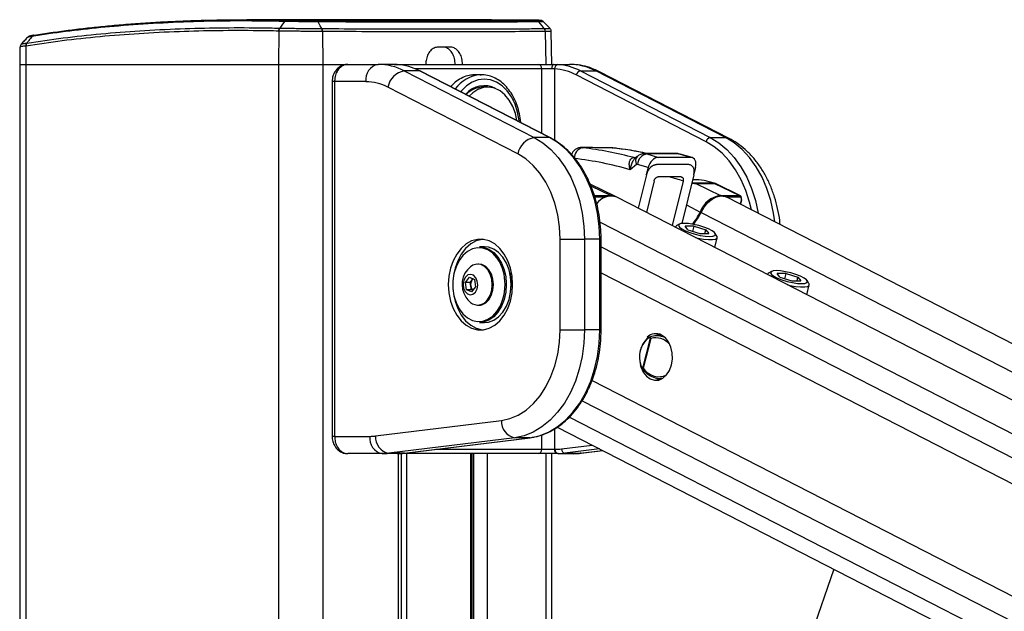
# Model space of a CAD drawing. Header units: millimetres. Extents: x 1591 to 17407, y 888 to 16227.
# Tile 65 of 78: x 12007 to 12461, y 6976 to 7250. Entities that reach past the tile are written whole.
import ezdxf

# ---------------------------------------------------------------- set-up
doc = ezdxf.new("R2010")
doc.units = ezdxf.units.MM

msp = doc.modelspace()

# ---------------------------------------------------------------- linework, layer by layer
at = {"color": 7, "linetype": 'Continuous', "lineweight": 25, "ltscale": 2}
for p, q in [((12224.45, 7249.71), (12111.45, 7249.71)), ((12126.68, 7245.81), (12126.68, 7245.81)), ((12146.11, 7245.6), (12146.11, 7245.6)), ((12243.9, 7249.5), (12224.45, 7249.69)), ((12248.89, 7245.6), (12248.89, 7245.6)), ((12126.25, 7244.44), (12126.06, 7229.05)), ((12126.25, 7244.44), (12126.25, 7244.44)), ((12146.43, 7244.24), (12146.58, 7229.05)), ((12146.43, 7244.24), (12146.43, 7244.24)), ((12249.36, 7244.24), (12249.57, 7229.05)), ((12252.39, 7229.05), (12252.12, 7244.31)), ((12006.72, 7237.02), (12006.58, 7229.05)), ((12009.48, 7237.53), (12009.36, 7229.05)), ((12009.48, 7237.53), (12009.48, 7237.53)), ((12009.87, 7238.88), (12009.88, 7238.88)), ((12205.52, 7237.05), (12199.86, 7237.05)), ((12006.58, 7229.05), (12006.58, 1481.05)), ((12006.58, 7229.05), (12009.36, 7229.05)), ((12009.36, 7229.05), (12126.06, 7229.05)), ((12126.06, 7229.05), (12146.58, 7229.05)), ((12146.58, 7229.05), (12158.15, 7229.05)), ((12158.15, 7229.05), (12172.16, 7229.05)), ((12179.54, 7229.05), (12172.16, 7229.05)), ((12180.89, 7228.99), (12179.54, 7229.05)), ((12179.54, 7229.05), (12181.32, 7229.05)), ((12181.32, 7229.05), (12246.14, 7229.05)), ((12246.14, 7229.05), (12253.17, 7229.05)), ((12252.39, 7227.05), (12247.7, 7227.05)), ((12253.66, 7226.99), (12252.39, 7227.05)), ((12253.17, 7229.05), (12255.14, 7228.99)), ((12253.17, 7229.05), (12260.55, 7229.05)), ((12184.25, 7226.03), (12244.23, 7195.16)), ((12191.32, 7226.03), (12184.25, 7226.03)), ((12251.3, 7195.16), (12191.32, 7226.03)), ((12251.73, 7195.06), (12191.76, 7225.93)), ((12219.77, 7224.25), (12216.94, 7224.25)), ((12219.24, 7224.23), (12219.77, 7224.25)), ((12323.65, 7193.28), (12263.67, 7224.15)), ((12265.57, 7226.03), (12325.55, 7195.16)), ((12265.57, 7226.03), (12272.64, 7226.03)), ((12332.62, 7195.16), (12272.64, 7226.03)), ((12334.34, 7194.75), (12274.37, 7225.63)), ((12150.87, 7221.05), (12150.87, 7057.05)), ((12152.04, 7221.05), (12152.04, 7057.05)), ((12166.5, 7221.05), (12152.04, 7221.05)), ((12236.64, 7187.64), (12176.66, 7218.51)), ((12222.74, 7218.55), (12220.69, 7218.55)), ((12251.3, 7195.16), (12244.23, 7195.16)), ((12325.55, 7195.16), (12332.62, 7195.16)), ((12266.66, 7190.57), (12266.4, 7190.59)), ((12280.33, 7190.41), (12280.59, 7190.4)), ((12291.88, 7186.52), (12291, 7185.78)), ((12310.09, 7187.8), (12295.42, 7187.8)), ((12296.3, 7187.67), (12301.6, 7186.06)), ((12310.97, 7187.67), (12296.3, 7187.67)), ((12316.46, 7186.06), (12310.97, 7187.67)), ((12317.14, 7185.97), (12311.65, 7187.58)), ((12291.48, 7182.7), (12288.62, 7180.32)), ((12290.31, 7185.91), (12290.36, 7185.91)), ((12296.85, 7181.32), (12291.97, 7182.81)), ((12316.46, 7186.06), (12301.6, 7186.06)), ((12296.06, 7177.99), (12292.31, 7162.55)), ((12296.85, 7181.32), (12296, 7178.01)), ((12317.97, 7177.96), (12312.51, 7155.46)), ((12318.77, 7181.32), (12318.03, 7178.43)), ((12281.84, 7167.92), (12270.13, 7173.59)), ((12299.61, 7175.13), (12296.08, 7160.61)), ((12313.04, 7175.1), (12308.02, 7154.48)), ((12317.96, 7175.69), (12317.42, 7175.69)), ((12327.39, 7174.08), (12318.71, 7174.08)), ((12318.89, 7174), (12330.37, 7168.42)), ((12318.89, 7174), (12327.57, 7174)), ((12327.57, 7174), (12339.05, 7168.42)), ((12327.99, 7173.91), (12327.71, 7174.03)), ((12339.47, 7168.33), (12327.99, 7173.91)), ((12330.37, 7168.42), (12339.05, 7168.42)), ((13460.55, 6562.18), (12282.35, 7167.67)), ((13484.97, 6575.74), (12333.15, 7167.67)), ((12339.62, 7164.35), (12340.15, 7166.39)), ((12311.27, 7155.14), (12309.88, 7154.37)), ((12318.09, 7154.25), (12313.94, 7154.25)), ((12315.25, 7152.51), (12313.94, 7154.25)), ((12317.47, 7151.8), (12318.09, 7154.25)), ((12318.09, 7154.25), (12323.55, 7152.51)), ((12309.42, 7153.87), (12309.4, 7153.77)), ((12315.25, 7152.51), (12320.7, 7150.77)), ((12320.7, 7150.77), (12324.85, 7150.77)), ((12323.1, 7150.77), (12323.55, 7152.51)), ((12323.55, 7152.51), (12324.85, 7150.77)), ((12328.64, 7149.55), (12327.78, 7150.9)), ((12256.18, 7106.24), (12256.18, 7148.17)), ((12256.18, 7148.17), (12267.49, 7148.17)), ((12267.49, 7148.17), (12267.49, 7106.24)), ((12274.56, 7148.17), (12267.49, 7148.17)), ((12274.56, 7106.24), (12274.56, 7148.17)), ((12275.15, 7106.24), (12275.15, 7148.17)), ((12327.64, 7144.4), (12328.79, 7148.89)), ((12221.25, 7144.71), (12218.98, 7144.71)), ((12218.7, 7136.71), (12218.16, 7136.71)), ((12351.96, 7132.01), (12351.93, 7131.91)), ((12353.81, 7133.28), (12352.41, 7132.52)), ((12360.63, 7132.39), (12356.48, 7132.39)), ((12357.78, 7130.65), (12356.48, 7132.39)), ((12360, 7129.94), (12360.63, 7132.39)), ((12360.63, 7132.39), (12366.08, 7130.65)), ((12212.47, 7128.24), (12214.28, 7130.59)), ((12213.01, 7124.86), (12212.47, 7128.24)), ((12214.68, 7128.24), (12212.47, 7128.24)), ((12214.28, 7130.59), (12216.62, 7129.55)), ((12214.68, 7128.24), (12215.58, 7129.41)), ((12214.95, 7126.55), (12214.68, 7128.24)), ((12215.58, 7129.41), (12215.92, 7129.86)), ((12216.62, 7129.55), (12217.15, 7126.17)), ((12233.62, 7127.21), (12233.59, 7126.07)), ((12357.78, 7130.65), (12363.23, 7128.91)), ((12363.23, 7128.91), (12367.38, 7128.91)), ((12365.64, 7128.91), (12366.08, 7130.65)), ((12366.08, 7130.65), (12367.38, 7128.91)), ((12370.17, 7122.54), (12371.33, 7127.03)), ((12371.17, 7127.7), (12370.32, 7129.04)), ((12215.34, 7123.82), (12213.01, 7124.86)), ((12215.21, 7124.86), (12213.01, 7124.86)), ((12215.21, 7124.86), (12214.95, 7126.55)), ((12215.91, 7124.55), (12215.21, 7124.86)), ((12217.15, 7126.17), (12215.34, 7123.82)), ((12218.16, 7117.71), (12218.7, 7117.71)), ((12218.98, 7109.71), (12221.25, 7109.71)), ((12256.18, 7106.24), (12267.49, 7106.24)), ((12274.56, 7106.24), (12267.49, 7106.24)), ((12302.14, 7104.26), (12300.93, 7103.72)), ((12294.38, 7088.53), (12297.96, 7102.46)), ((12298.18, 7102.28), (12294.64, 7088.5)), ((12296.73, 7102.6), (12296.53, 7102.49)), ((12303.26, 7103.77), (12300.64, 7103.71)), ((12293.75, 7088.89), (12293.81, 7088.77)), ((12302.07, 7083.72), (12303.26, 7083.69)), ((12170.96, 7057.21), (12229.07, 7064.4)), ((12254.88, 7061.29), (13299.99, 6524.2)), ((12152.04, 7057.05), (12168.37, 7057.05)), ((12235.22, 7056.43), (12177.1, 7049.24)), ((12184.18, 7049.24), (12242.29, 7056.43)), ((12184.3, 7049.24), (12242.41, 7056.43)), ((12242.29, 7056.43), (12235.22, 7056.43)), ((12242.41, 7056.43), (12242.29, 7056.43)), ((12247.7, 7051.05), (12253.66, 7051.05)), ((12253.66, 7051.05), (12253.93, 7051.05)), ((12265.98, 7049.27), (12275.9, 7050.49)), ((12174.02, 7049.05), (12158.15, 7049.05)), ((12181.09, 7049.05), (12174.02, 7049.05)), ((12184.18, 7049.24), (12177.1, 7049.24)), ((12181.32, 7049.05), (12181.09, 7049.05)), ((12246.14, 7049.05), (12181.32, 7049.05)), ((12182.99, 5878.11), (12182.99, 7049.05)), ((12184.3, 7049.24), (12184.18, 7049.24)), ((12215.55, 6506.49), (12215.55, 7049.05)), ((12255.07, 7049.05), (12246.14, 7049.05)), ((12252.39, 6581.37), (12252.39, 7049.05)), ((12255.34, 7049.05), (12255.07, 7049.05)), ((12255.34, 7049.05), (12262.41, 7049.05)), ((12258.42, 7049.24), (12265.49, 7049.24)), ((12382.69, 6995.61), (12308.4, 6780.71))]:
    msp.add_line(p, q, dxfattribs=at)
at = {"color": 8, "linetype": 'Continuous', "lineweight": 25, "ltscale": 2}
for p, q in [((12009.36, 7229.05), (12009.36, 1481.05)), ((12126.06, 7229.05), (12126.06, 1481.05)), ((12146.58, 7229.05), (12146.58, 1481.05)), ((12247.7, 7227.05), (12189.13, 7227.05)), ((12247.7, 7197.13), (12247.7, 7227.05)), ((12253.66, 7226.99), (12253.66, 7193.92)), ((12152.04, 7221.05), (12150.87, 7221.05)), ((12278.9, 7190.5), (12278.64, 7190.51)), ((12270.47, 7172.84), (12279.57, 7168.42)), ((12272.05, 7168.42), (12279.57, 7168.42)), ((12277.27, 7167.65), (12272.32, 7167.65)), ((12314.59, 7164.03), (12320.9, 7160.77)), ((12339.31, 7167.65), (12333.19, 7167.65)), ((12339.47, 7164.42), (12339.97, 7166.34)), ((12321.3, 7160.57), (13472.63, 6568.89)), ((12274.67, 7156.08), (13446.02, 6554.11)), ((12275.15, 7148.17), (12274.56, 7148.17)), ((12275.15, 7144.73), (13262.08, 6637.54)), ((12275.15, 7132.71), (12493.45, 7020.53)), ((12231.35, 7127.92), (12231.36, 7127.21)), ((12275.15, 7106.24), (12274.56, 7106.24)), ((12270.96, 7082.91), (12476.81, 6977.13)), ((12266.37, 7073.54), (13244.81, 6570.71)), ((12260.48, 7065.98), (13354.95, 6503.52)), ((12253.66, 7060.51), (12253.66, 7051.05)), ((12152.04, 7057.05), (12150.87, 7057.05)), ((12247.7, 7051.05), (12247.7, 7057.7)), ((12198.86, 7051.05), (12247.7, 7051.05)), ((12256.88, 7051.23), (12271.05, 7052.98)), ((12274.48, 7051.22), (12258.42, 7049.24)), ((12265.49, 7049.24), (12275.85, 7050.52)), ((12181.37, 7049.05), (12181.32, 7049.05)), ((12181.61, 5878.11), (12181.61, 7049.05)), ((12185.27, 7049.05), (12185.27, 6506.49)), ((12214.97, 6506.49), (12214.97, 7049.05)), ((12216.34, 6504.49), (12216.34, 7049.05)), ((12222.52, 7049.05), (12222.52, 6501.2)), ((12249.57, 7049.05), (12249.57, 6573.23)), ((12265.98, 7049.27), (12265.49, 7049.24))]:
    msp.add_line(p, q, dxfattribs=at)
at = {"color": 7, "linetype": 'Continuous', "lineweight": 25, "ltscale": 4}
msp.add_line((12315.6, 7182.7), (12315.6, 7182.7), dxfattribs=at)
at = {"color": 7, "linetype": 'Continuous', "lineweight": 25, "ltscale": 2, "flags": 128}
for points in [[(12128.9, 7248.9), (12127.62, 7247.13), (12126.68, 7245.81)], [(12146.11, 7245.6), (12145.4, 7246.91), (12144.44, 7248.69)], [(12248.89, 7245.6), (12247.85, 7246.91), (12246.43, 7248.69)], [(12253.17, 7229.05), (12253.02, 7229.01), (12252.87, 7228.89), (12252.74, 7228.71), (12252.62, 7228.46), (12252.52, 7228.16), (12252.45, 7227.81), (12252.4, 7227.44), (12252.39, 7227.05)], [(12191.76, 7225.93), (12191.59, 7225.99), (12191.32, 7226.03)], [(12236.24, 7203.03), (12235.54, 7206.31), (12234.33, 7209.61), (12232.71, 7212.52), (12230.73, 7214.94), (12228.46, 7216.79), (12225.98, 7218), (12223.38, 7218.52), (12220.76, 7218.34), (12218.22, 7217.47), (12215.83, 7215.92), (12214.22, 7214.37)], [(12244.23, 7195.16), (12248.19, 7192.72), (12251.91, 7189.63), (12255.33, 7185.91), (12258.41, 7181.63), (12261.1, 7176.85), (12263.35, 7171.65), (12265.14, 7166.09), (12266.44, 7160.27), (12267.23, 7154.27), (12267.49, 7148.17)], [(12274.56, 7148.17), (12274.3, 7154.27), (12273.51, 7160.27), (12272.21, 7166.09), (12270.42, 7171.65), (12268.17, 7176.85), (12265.48, 7181.63), (12262.4, 7185.91), (12258.98, 7189.63), (12255.26, 7192.72), (12251.3, 7195.16)], [(12256.18, 7148.17), (12255.9, 7153.86), (12255.09, 7159.44), (12253.75, 7164.81), (12251.91, 7169.88), (12249.6, 7174.54), (12246.86, 7178.72), (12243.75, 7182.34), (12240.32, 7185.33), (12236.64, 7187.64)], [(12278.64, 7190.51), (12275.58, 7190.53), (12266.4, 7190.59)], [(12296.06, 7177.99), (12296.05, 7177.99), (12296.05, 7178), (12296.04, 7178), (12296.03, 7178), (12296.02, 7178), (12296.02, 7178.01), (12296.01, 7178.01), (12296, 7178.01)], [(12327.39, 7174.08), (12327.66, 7174.04), (12327.71, 7174.03)], [(12321.3, 7160.57), (12322.68, 7163), (12324.41, 7165.11), (12326.39, 7166.74), (12328.47, 7167.8), (12330.54, 7168.22), (12332.44, 7167.97), (12333.15, 7167.67)], [(12339.99, 7166.54), (12340.06, 7166.5), (12340.11, 7166.46), (12340.14, 7166.43), (12340.15, 7166.4), (12340.15, 7166.39)], [(12309.88, 7154.37), (12309.75, 7154.3), (12309.4, 7153.77)], [(12313.55, 7155.52), (12312.03, 7155.39), (12311.11, 7155.04), (12310.86, 7154.48), (12311.31, 7153.76), (12312.41, 7152.94), (12314.07, 7152.08), (12316.17, 7151.26), (12318.52, 7150.54), (12320.95, 7149.98), (12323.26, 7149.63), (12325.25, 7149.5), (12326.76, 7149.63), (12327.68, 7149.98), (12327.93, 7150.54), (12327.49, 7151.26), (12326.39, 7152.08), (12324.72, 7152.94), (12322.63, 7153.76), (12320.27, 7154.48), (12317.84, 7155.04), (12315.54, 7155.39), (12313.55, 7155.52)], [(12204.56, 7127.21), (12204.81, 7123.35), (12205.56, 7119.62), (12206.78, 7116.15), (12208.43, 7113.06), (12210.46, 7110.45), (12212.79, 7108.41), (12215.34, 7107.01), (12218.04, 7106.29), (12220.78, 7106.29), (12223.47, 7107.01), (12226.03, 7108.41), (12228.36, 7110.45), (12230.38, 7113.06), (12232.03, 7116.15), (12233.25, 7119.62), (12234, 7123.35), (12234.26, 7127.21), (12234, 7131.06), (12233.25, 7134.79), (12232.03, 7138.26), (12230.38, 7141.35), (12228.36, 7143.96), (12226.03, 7146), (12223.47, 7147.4), (12220.78, 7148.12), (12218.04, 7148.12), (12215.34, 7147.4), (12212.79, 7146), (12210.46, 7143.96), (12208.43, 7141.35), (12206.78, 7138.26), (12205.56, 7134.79), (12204.81, 7131.06), (12204.56, 7127.21)], [(12220.47, 7148.15), (12220.16, 7148.12), (12217.47, 7147.4), (12214.91, 7146), (12212.58, 7143.96), (12210.56, 7141.35), (12208.9, 7138.26), (12207.68, 7134.79), (12206.98, 7131.41)], [(12318.68, 7149), (12319.8, 7148.73), (12322.39, 7148.25), (12324.73, 7148), (12326.65, 7148), (12328.02, 7148.25), (12328.72, 7148.73), (12328.72, 7149.41), (12328.64, 7149.55)], [(12227.2, 7139.37), (12227.03, 7139.6), (12225.1, 7141.72), (12222.9, 7143.24), (12220.53, 7144.11), (12218.09, 7144.28), (12215.67, 7143.76), (12213.38, 7142.56), (12211.3, 7140.73), (12209.53, 7138.34), (12208.13, 7135.5), (12207.16, 7132.32), (12206.67, 7128.93), (12206.67, 7125.48), (12207.16, 7122.09), (12208.13, 7118.91), (12209.53, 7116.07), (12211.3, 7113.68), (12213.38, 7111.85), (12215.67, 7110.65), (12218.09, 7110.13), (12220.53, 7110.3), (12222.9, 7111.17), (12225.1, 7112.69), (12227.03, 7114.81), (12228.62, 7117.44), (12229.81, 7120.46), (12230.34, 7122.59)], [(12218.98, 7144.71), (12220.86, 7144.5), (12223.28, 7143.62), (12225.53, 7142.06), (12227.51, 7139.89), (12229.14, 7137.2), (12230.36, 7134.11), (12231.1, 7130.73), (12231.35, 7127.92)], [(12233.62, 7127.21), (12233.37, 7130.73), (12232.62, 7134.11), (12231.4, 7137.2), (12229.77, 7139.89), (12227.79, 7142.06), (12225.54, 7143.62), (12223.12, 7144.5), (12221.25, 7144.71)], [(12222.71, 7120.21), (12223.87, 7122.2), (12224.62, 7124.57), (12224.88, 7127.13), (12224.65, 7129.69), (12223.93, 7132.07), (12222.79, 7134.09), (12221.3, 7135.6), (12219.59, 7136.49), (12217.76, 7136.69), (12215.97, 7136.18), (12214.79, 7135.42)], [(12223.24, 7120.21), (12224.41, 7122.2), (12225.15, 7124.57), (12225.42, 7127.13), (12225.18, 7129.69), (12224.47, 7132.07), (12223.33, 7134.09), (12221.84, 7135.6), (12220.12, 7136.49), (12218.7, 7136.71)], [(12217.08, 7123.71), (12217.86, 7125.2), (12218.17, 7127), (12217.97, 7128.83), (12217.29, 7130.42), (12216.23, 7131.51), (12214.95, 7131.95), (12213.66, 7131.67), (12212.54, 7130.7), (12211.77, 7129.21), (12211.46, 7127.41), (12211.66, 7125.58), (12212.34, 7123.99), (12213.4, 7122.9), (12214.67, 7122.46), (12215.96, 7122.74), (12217.08, 7123.71)], [(12232.96, 7132.77), (12233.37, 7130.65), (12233.62, 7127.21)], [(12352.41, 7132.52), (12352.29, 7132.44), (12351.94, 7131.91)], [(12356.08, 7133.66), (12354.57, 7133.53), (12353.65, 7133.18), (12353.4, 7132.62), (12353.84, 7131.9), (12354.94, 7131.08), (12356.6, 7130.22), (12358.7, 7129.4), (12361.06, 7128.68), (12363.49, 7128.12), (12365.79, 7127.77), (12367.78, 7127.65), (12369.3, 7127.77), (12370.21, 7128.12), (12370.46, 7128.68), (12370.02, 7129.4), (12368.92, 7130.22), (12367.26, 7131.08), (12365.16, 7131.9), (12362.8, 7132.62), (12360.37, 7133.18), (12358.07, 7133.53), (12356.08, 7133.66)], [(12215.99, 7129.83), (12215.8, 7129.66), (12215.58, 7129.41)], [(12231.36, 7127.21), (12231.1, 7123.68), (12230.36, 7120.3), (12229.14, 7117.21), (12227.51, 7114.52), (12225.53, 7112.35), (12223.28, 7110.79), (12220.86, 7109.91), (12218.98, 7109.71)], [(12221.25, 7109.71), (12223.12, 7109.91), (12225.54, 7110.79), (12227.79, 7112.35), (12229.77, 7114.52), (12231.4, 7117.21), (12232.62, 7120.3), (12233.37, 7123.68), (12233.62, 7127.21)], [(12361.22, 7127.14), (12362.33, 7126.87), (12364.92, 7126.39), (12367.26, 7126.14), (12369.19, 7126.14), (12370.55, 7126.39), (12371.26, 7126.87), (12371.25, 7127.55), (12371.17, 7127.7)], [(12206.98, 7123), (12207.68, 7119.62), (12208.9, 7116.15), (12210.56, 7113.06), (12212.58, 7110.45), (12214.91, 7108.41), (12217.47, 7107.01), (12220.16, 7106.29), (12220.47, 7106.26)], [(12229.07, 7064.4), (12233.02, 7065.27), (12236.86, 7066.88), (12240.5, 7069.21), (12243.9, 7072.22), (12246.97, 7075.84), (12249.68, 7080.01), (12251.96, 7084.66), (12253.78, 7089.7), (12255.1, 7095.04), (12255.91, 7100.59), (12256.18, 7106.24)], [(12267.49, 7106.24), (12267.22, 7100.07), (12266.42, 7094), (12265.09, 7088.11), (12263.26, 7082.51), (12260.95, 7077.26), (12258.2, 7072.46), (12255.06, 7068.17), (12251.56, 7064.46), (12247.77, 7061.39), (12243.74, 7059.01), (12239.54, 7057.34), (12235.22, 7056.43)], [(12242.29, 7056.43), (12246.61, 7057.34), (12250.81, 7059.01), (12254.84, 7061.39), (12258.63, 7064.46), (12262.13, 7068.17), (12265.27, 7072.46), (12268.02, 7077.26), (12270.33, 7082.51), (12272.16, 7088.11), (12273.49, 7094), (12274.29, 7100.07), (12274.56, 7106.24)], [(12293.4, 7089.57), (12293.53, 7089.17), (12294.6, 7086.79), (12296.07, 7084.88), (12297.84, 7083.58), (12299.79, 7082.98), (12301.78, 7083.1), (12303.68, 7083.95), (12305.36, 7085.46), (12306.71, 7087.54), (12307.62, 7090.05), (12308.06, 7092.8), (12307.97, 7095.62), (12307.37, 7098.3), (12306.29, 7100.68), (12304.82, 7102.58), (12303.06, 7103.88), (12303.06, 7103.88)], [(12300.81, 7083.82), (12301.23, 7083.58), (12302.14, 7083.2)]]:
    msp.add_lwpolyline(points, dxfattribs=at)
at = {"color": 8, "linetype": 'Continuous', "lineweight": 25, "ltscale": 2, "flags": 128}
for points in [[(12181.32, 7229.05), (12181.56, 7229.01), (12181.76, 7228.92)], [(12274.37, 7225.63), (12273.71, 7225.89), (12272.64, 7226.03)], [(12237.42, 7202.43), (12237.34, 7203.07), (12236.6, 7206.98), (12235.39, 7210.65), (12233.75, 7213.96), (12231.73, 7216.82), (12229.39, 7219.14), (12226.8, 7220.85), (12224.04, 7221.89), (12221.19, 7222.25), (12218.34, 7221.89), (12215.58, 7220.85), (12212.99, 7219.14), (12210.64, 7216.82), (12210.29, 7216.39)], [(12251.73, 7195.06), (12251.57, 7195.12), (12251.3, 7195.16)], [(12344.58, 7161.8), (12343.73, 7165.38), (12342.01, 7170.71), (12339.84, 7175.71), (12337.26, 7180.29), (12334.31, 7184.4), (12331.02, 7187.97), (12327.45, 7190.94), (12323.65, 7193.28)], [(12325.55, 7195.16), (12329.5, 7192.72), (12333.22, 7189.63), (12336.65, 7185.91), (12339.73, 7181.63), (12342.41, 7176.85), (12344.67, 7171.65), (12346.46, 7166.09), (12347.76, 7160.27), (12347.78, 7160.15)], [(12355.42, 7156.23), (12354.83, 7160.27), (12353.53, 7166.09), (12351.74, 7171.65), (12349.49, 7176.85), (12346.8, 7181.63), (12343.72, 7185.91), (12340.29, 7189.63), (12336.58, 7192.72), (12332.62, 7195.16)], [(12334.34, 7194.75), (12333.68, 7195.01), (12332.62, 7195.16)], [(12310.97, 7187.67), (12311.63, 7187.58), (12311.65, 7187.58)], [(12327.57, 7174), (12327.84, 7173.97), (12327.99, 7173.91)], [(12340.15, 7166.39), (12340.13, 7166.37), (12340.1, 7166.35), (12340.04, 7166.34), (12339.97, 7166.34)], [(12230.34, 7122.59), (12230.54, 7123.76), (12230.79, 7127.21)], [(12293.28, 7090.03), (12293.28, 7090.03), (12293.29, 7090.06), (12293.31, 7090.09), (12293.35, 7090.13), (12293.41, 7090.16)]]:
    msp.add_lwpolyline(points, dxfattribs=at)
at = {"color": 7, "linetype": 'Continuous', "lineweight": 25, "ltscale": 4}
for centre, radius, start, end in [((12128.72, 7244.42), 2.47, 145.7681, 179.56), ((12143.49, 7244.28), 2.93, 359.3669, 26.7698), ((12247.12, 7244.23), 2.24, 0.2776, 37.5717), ((12011.6, 7237.64), 2.12, 144.2601, 183.0012), ((12173.58, 7222.05), 7.14, 101.4218, 188.0495), ((12172.02, 7202.71), 26.34, 62.3133, 89.6828), ((12179, 7202.45), 26.61, 62.4016, 85.9183), ((12245.89, 7227.24), 1.82, 353.8573, 82.1256), ((12255.5, 7227.17), 1.85, 101.3299, 185.5863), ((12253.24, 7202.45), 26.61, 62.4016, 85.9183), ((12260.4, 7202.71), 26.34, 62.3133, 89.6828), ((12185.83, 7216.84), 9.32, 99.7581, 169.6801), ((12251.84, 7201.51), 25.55, 62.4016, 85.9183), ((12265.97, 7223.73), 2.33, 99.7581, 169.6801), ((12166.38, 7198.92), 22.12, 62.3133, 89.6828), ((12221.13, 7208.1), 11.09, 61.4127, 140.2057), ((12221.02, 7207.18), 11.37, 91.6631, 136.0223), ((12245.81, 7185.97), 9.32, 99.7581, 169.6801), ((12325.94, 7192.86), 2.33, 99.7581, 169.6801), ((12267.53, 7185.82), 4.75, 100.2372, 183.3898), ((12247.44, 7027.75), 163.88, 74.8183, 83.2578), ((12297.19, 7182.52), 5.23, 99.8689, 176.8581), ((12243.77, 7024.86), 161.8, 73.9083, 83.2505), ((12317.93, 7147.11), 28.58, 70.6757, 89.9397), ((12318.16, 7172.49), 1.68, 64.0345, 70.8434), ((12326.84, 7172.49), 1.68, 64.0345, 70.8434), ((12279.76, 7160.04), 8.06, 71.2716, 146.1212), ((12279.63, 7163.35), 5.07, 61.6417, 90.7039), ((12332.03, 7156.69), 11.85, 98.0341, 159.8301), ((12338.67, 7167.86), 0.681, 341.8808, 55.4408), ((12299.58, 7170.5), 23.44, 319.0434, 335.4687), ((12299.97, 7170.3), 23.45, 319.4141, 335.4634), ((12221.54, 7127.21), 10.63, 129.3893, 212.9981), ((12218.71, 7127.22), 3.82, 144.892, 190.0632), ((12217.97, 7126.88), 3.04, 186.263, 228.4411), ((12221.54, 7127.21), 10.63, 212.9981, 230.6107), ((12218.21, 7123.13), 5.37, 230.4827, 327.0175), ((12218.48, 7123.47), 5.77, 272.1423, 325.5535), ((12300.43, 7098.68), 5.83, 63.2593, 133.1859), ((12304.82, 7093.74), 12, 132.8826, 198.2961), ((12304.23, 7093.74), 11.4, 132.8826, 198.2961), ((12298.58, 7101.99), 0.783, 133.1709, 143.0172), ((12295.08, 7088.59), 0.709, 184.6407, 196.5311), ((12236.7, 7063.93), 7.65, 176.5252, 258.7875), ((12175.44, 7056.05), 7.14, 171.9505, 258.5782), ((12168.36, 7078.12), 21.07, 270.0053, 277.0613), ((12178.59, 7056.74), 7.65, 176.5252, 258.7875), ((12245.89, 7050.85), 1.82, 277.8744, 6.1427), ((12255.42, 7050.8), 1.79, 171.9505, 258.5782), ((12255.69, 7050.8), 1.79, 171.9505, 258.5782), ((12253.92, 7075.13), 24.08, 270.0053, 277.0613), ((12258.79, 7051.11), 1.91, 176.5252, 258.7875), ((12174.02, 7074.13), 25.09, 270.0053, 277.0613), ((12181.09, 7074.13), 25.09, 270.0053, 277.0613), ((12255.34, 7074.13), 25.09, 270.0053, 277.0613), ((12262.41, 7074.13), 25.09, 270.0053, 277.0613)]:
    msp.add_arc(centre, radius, start, end, dxfattribs=at)
at = {"color": 8, "linetype": 'Continuous', "lineweight": 25, "ltscale": 4}
for centre, radius, start, end in [((12220.59, 7208.57), 15.72, 94.9261, 144.5856), ((12294.34, 7184.33), 3.29, 138.1244, 209.7203), ((12290.96, 7188.29), 2.46, 254.8069, 271.3479), ((12291.02, 7188.37), 2.55, 255.0475, 269.8034), ((12279.35, 7168.01), 0.467, 26.8273, 62.1705), ((12330.15, 7168.01), 0.467, 26.8273, 62.1705), ((12325.38, 7169.59), 9.89, 243.0435, 245.6437), ((12209.72, 7127.59), 21.07, 358.9414, 33.9683), ((12296.78, 7102.26), 0.344, 136.6719, 208.3642)]:
    msp.add_arc(centre, radius, start, end, dxfattribs=at)
at = {"color": 7, "linetype": 'Continuous', "lineweight": 25, "ltscale": 4}
for centre, major_axis, ratio, start_param, end_param in [((8903.4, 6887.99), (13164.73, 3.43), 0.023704, 1.31149, 1.312451), ((12262.54, 6861.47), (-2.79, 330.01), 0.718654, 6.127463, 6.196345), ((12291.83, 7181.83), (0.008, 1), 0.695413, 6.080488, 6.812702), ((12300.39, 7181.31), (2.26, 4.5), 0.660421, 0.320288, 1.888943), ((10906.39, 6872.18), (13370.59, 1.77), 0.02334, 1.465201, 1.466318), ((10670.35, 6874.04), (13374.04, 7.27), 0.023188, 1.447453, 1.448572), ((12315.23, 7181.31), (2.29, 4.5), 0.658484, 5.037345, 6.606), ((10906.39, 6872.18), (13127.49, 1.74), 0.02334, 1.463507, 1.464319), ((12338.58, 7166.54), (0.9, 1.79), 0.665803, 5.037029, 6.607825), ((12338.98, 7166.34), (0.64, 1.25), 0.664507, 5.041384, 6.61218)]:
    msp.add_ellipse(centre, major_axis=major_axis, ratio=ratio, start_param=start_param, end_param=end_param, dxfattribs=at)
at = {"color": 8, "linetype": 'Continuous', "lineweight": 25, "ltscale": 4}
for centre, major_axis, ratio, start_param, end_param in [((12295.42, 7181.8), (0.01, 6), 0.705161, 6.076023, 6.281947), ((12310.1, 7181.8), (-0.01, 6), 0.709052, 6.074131, 6.282232), ((-1614.07, 6971.02), (18164.27, 143.23), 0.009005, 0.698868, 0.698935), ((12261.77, 6861.5), (-2.81, 322.01), 0.719012, 6.04781, 6.075594), ((12301.11, 7093.61), (-3.91, 8.29), 0.894207, 5.038981, 6.153297), ((12301.11, 7093.61), (-3.91, 8.29), 0.894207, 1.775088, 3.194218)]:
    msp.add_ellipse(centre, major_axis=major_axis, ratio=ratio, start_param=start_param, end_param=end_param, dxfattribs=at)
at = {"color": 7, "linetype": 'Continuous', "lineweight": 25, "ltscale": 2}
for points, knots in [([(12009.88, 7238.88), (12015.42, 7239.71), (12026.51, 7241.36), (12043.97, 7243.24), (12062, 7244.67), (12080.24, 7245.59), (12098.65, 7246.03), (12114.06, 7246.05), (12123.52, 7245.87), (12126.68, 7245.81)], [0, 0, 0, 0, 0.158215, 0.31643, 0.474008, 0.631586, 0.778967, 0.926348, 1, 1, 1, 1]), ([(12128.9, 7248.9), (12122.16, 7249.01), (12108.69, 7249.22), (12089.25, 7248.9), (12070.39, 7248.13), (12052.57, 7246.89), (12035.73, 7245.23), (12022.46, 7243.55), (12014.75, 7242.36), (12012.19, 7241.96)], [0, 0, 0, 0, 0.158052, 0.316268, 0.473674, 0.631239, 0.778695, 0.92628, 1, 1, 1, 1]), ([(12013.31, 7242.56), (12015.88, 7242.96), (12021.01, 7243.75), (12028.88, 7244.82), (12036.9, 7245.78), (12045.06, 7246.64), (12053.54, 7247.42), (12062.37, 7248.09), (12071.54, 7248.66), (12080.86, 7249.11), (12090.36, 7249.44), (12100.01, 7249.64), (12109.83, 7249.72), (12119.78, 7249.69), (12126.54, 7249.56), (12129.92, 7249.5)], [0, 0, 0, 0, 0.073719, 0.147439, 0.221175, 0.29496, 0.36876, 0.447453, 0.526166, 0.604938, 0.683731, 0.762747, 0.841784, 0.920882, 1, 1, 1, 1]), ([(12126.68, 7245.81), (12126.86, 7245.81), (12127.19, 7245.8), (12127.93, 7245.79), (12128.93, 7245.77), (12130.21, 7245.76), (12131.27, 7245.74), (12132.36, 7245.73), (12133.56, 7245.71), (12135.03, 7245.69), (12136.2, 7245.68), (12137.37, 7245.67), (12138.64, 7245.65), (12140.12, 7245.64), (12141.27, 7245.63), (12142.4, 7245.62), (12143.58, 7245.61), (12144.93, 7245.6), (12145.74, 7245.6), (12146.11, 7245.6)], [0, 0, 0, 0, 0.036193, 0.065778, 0.139703, 0.21481, 0.277278, 0.306852, 0.38075, 0.455829, 0.518273, 0.547835, 0.621702, 0.69675, 0.759168, 0.788722, 0.862569, 0.937597, 1, 1, 1, 1]), ([(12144.44, 7248.69), (12144.44, 7248.69), (12144.28, 7248.69), (12143.82, 7248.69), (12143, 7248.69), (12141.96, 7248.7), (12141.05, 7248.71), (12139.94, 7248.72), (12138.97, 7248.73), (12137.61, 7248.75), (12136.24, 7248.77), (12134.89, 7248.79), (12133.58, 7248.81), (12132.35, 7248.84), (12131.08, 7248.86), (12129.94, 7248.88), (12129.27, 7248.89), (12128.9, 7248.9), (12128.9, 7248.9)], [0, 0, 0, 0, 0.000007, 0.032753, 0.098576, 0.165578, 0.233791, 0.268104, 0.367349, 0.407398, 0.509314, 0.608725, 0.64884, 0.750923, 0.842757, 0.905031, 0.999995, 1, 1, 1, 1]), ([(12129.92, 7249.5), (12130.07, 7249.49), (12130.65, 7249.48), (12131.65, 7249.46), (12132.73, 7249.44), (12133.47, 7249.43), (12134.22, 7249.41), (12135.19, 7249.4), (12136.19, 7249.38), (12136.99, 7249.37), (12137.78, 7249.36), (12138.79, 7249.34), (12139.92, 7249.33), (12141.11, 7249.32), (12142.36, 7249.3), (12143.21, 7249.3), (12143.65, 7249.3)], [0, 0, 0, 0, 0.040725, 0.164539, 0.249023, 0.288578, 0.328134, 0.408841, 0.490732, 0.530218, 0.569704, 0.650273, 0.732029, 0.797495, 0.89753, 1, 1, 1, 1]), ([(12143.65, 7249.3), (12150.43, 7249.27), (12164.04, 7249.2), (12183.69, 7249.15), (12202.74, 7249.13), (12220.91, 7249.16), (12234.94, 7249.23), (12242.7, 7249.28), (12245.28, 7249.3)], [0, 0, 0, 0, 0.173066, 0.346836, 0.533213, 0.71959, 0.906849, 1, 1, 1, 1]), ([(12246.43, 7248.69), (12243.84, 7248.67), (12236.08, 7248.62), (12222, 7248.55), (12203.77, 7248.52), (12184.64, 7248.53), (12164.92, 7248.59), (12151.27, 7248.65), (12144.44, 7248.69)], [0, 0, 0, 0, 0.09315, 0.279528, 0.466787, 0.653164, 0.82623, 1, 1, 1, 1]), ([(12146.11, 7245.6), (12153.07, 7245.57), (12167.02, 7245.5), (12187, 7245.45), (12206.23, 7245.43), (12224.44, 7245.47), (12238.51, 7245.53), (12246.3, 7245.58), (12248.89, 7245.6)], [0, 0, 0, 0, 0.17556, 0.351853, 0.536803, 0.721754, 0.907563, 1, 1, 1, 1]), ([(12248.47, 7248.82), (12248.41, 7248.87), (12248.26, 7249.02), (12247.98, 7249.17), (12247.71, 7249.28), (12247.52, 7249.33), (12247.36, 7249.35), (12247.15, 7249.38), (12246.77, 7249.41), (12245.87, 7249.45), (12244.71, 7249.48), (12243.94, 7249.5), (12243.8, 7249.5)], [0, 0, 0, 0, 0.025651, 0.069439, 0.104243, 0.132206, 0.164719, 0.222627, 0.381405, 0.653943, 0.942112, 1, 1, 1, 1]), ([(12245.28, 7249.3), (12245.91, 7249.31), (12247.12, 7249.32), (12247.27, 7249.37), (12246.31, 7249.44), (12244.72, 7249.48), (12243.9, 7249.5)], [0, 0, 0, 0, 0.265153, 0.506539, 0.748436, 1, 1, 1, 1]), ([(12251.58, 7245.64), (12251.08, 7246.16), (12250.06, 7247.21), (12249.04, 7248.25), (12248.53, 7248.78)], [0, 0, 0, 0, 0.499997, 1, 1, 1, 1]), ([(12252.1, 7244.3), (12252.11, 7244.35), (12252.14, 7244.63), (12251.97, 7245.09), (12251.72, 7245.52), (12251.53, 7245.68), (12251.48, 7245.72)], [0, 0, 0, 0, 0.093887, 0.531124, 0.88019, 1, 1, 1, 1]), ([(12010.13, 7241.49), (12009.65, 7240.96), (12008.68, 7239.91), (12007.71, 7238.85), (12007.22, 7238.32)], [0, 0, 0, 0, 0.500076, 1, 1, 1, 1]), ([(12126.25, 7244.44), (12123.1, 7244.5), (12113.63, 7244.68), (12098.23, 7244.66), (12079.83, 7244.22), (12061.59, 7243.31), (12043.56, 7241.88), (12026.11, 7240.01), (12015.02, 7238.36), (12009.48, 7237.53)], [0, 0, 0, 0, 0.073651, 0.22103, 0.36841, 0.525988, 0.683566, 0.841783, 1, 1, 1, 1]), ([(12012.19, 7241.96), (12011.73, 7241.36), (12010.96, 7240.33), (12010.19, 7239.31), (12009.87, 7238.88)], [0, 0, 0, 0, 0.586948, 1, 1, 1, 1]), ([(12013.12, 7242.55), (12013.07, 7242.54), (12012.46, 7242.44), (12011.69, 7242.3), (12011.01, 7242.06), (12010.54, 7241.87), (12010.28, 7241.6), (12010.2, 7241.51)], [0, 0, 0, 0, 0.0422275, 0.5271894, 0.7775995, 0.9298857, 1, 1, 1, 1]), ([(12012.19, 7241.96), (12012.26, 7242.05), (12012.41, 7242.22), (12012.69, 7242.41), (12012.99, 7242.54), (12013.21, 7242.56), (12013.31, 7242.56)], [0, 0, 0, 0, 0.2499997, 0.4999996, 0.7499997, 1, 1, 1, 1]), ([(12146.43, 7244.24), (12146.15, 7244.25), (12145.42, 7244.25), (12144.25, 7244.25), (12142.92, 7244.26), (12141.76, 7244.27), (12140.47, 7244.28), (12139.16, 7244.29), (12137.72, 7244.3), (12136.5, 7244.32), (12135.18, 7244.33), (12133.88, 7244.34), (12132.5, 7244.36), (12131.35, 7244.37), (12130.16, 7244.39), (12129.01, 7244.4), (12127.84, 7244.42), (12126.95, 7244.43), (12126.44, 7244.44), (12126.25, 7244.44)], [0, 0, 0, 0, 0.044373, 0.118977, 0.179621, 0.240869, 0.285243, 0.359848, 0.420492, 0.481741, 0.526122, 0.600741, 0.661395, 0.722655, 0.767042, 0.841672, 0.902335, 0.963604, 1, 1, 1, 1]), ([(12249.36, 7244.24), (12246.76, 7244.23), (12238.98, 7244.18), (12224.89, 7244.11), (12206.66, 7244.08), (12187.4, 7244.1), (12167.39, 7244.15), (12153.42, 7244.21), (12146.43, 7244.24)], [0, 0, 0, 0, 0.092437, 0.27739, 0.463199, 0.648153, 0.823711, 1, 1, 1, 1]), ([(12007.36, 7238.45), (12007.27, 7238.36), (12007.02, 7238.12), (12006.76, 7237.59), (12006.76, 7237.18), (12006.76, 7237.02)], [0, 0, 0, 0, 0.278871, 0.720748, 1, 1, 1, 1]), ([(12009.48, 7237.53), (12009.49, 7237.78), (12009.5, 7238.06), (12009.6, 7238.36), (12009.68, 7238.58), (12009.79, 7238.75), (12009.87, 7238.88)], [0, 0, 0, 0, 0.4990148, 0.5564186, 0.6591898, 1, 1, 1, 1]), ([(12199.86, 7237.05), (12199.22, 7236.96), (12197.93, 7236.78), (12196.22, 7235.4), (12194.93, 7233.37), (12194.26, 7231.12), (12194.21, 7229.64), (12194.19, 7229.05)], [0, 0, 0, 0, 0.2146733, 0.4293785, 0.644071, 0.8587126, 1, 1, 1, 1]), ([(12207.76, 7229.05), (12207.69, 7229.94), (12207.55, 7231.74), (12206.57, 7234.14), (12205.15, 7235.95), (12203.58, 7236.91), (12202.54, 7237.01), (12202.12, 7237.05)], [0, 0, 0, 0, 0.214571, 0.429178, 0.643781, 0.858439, 1, 1, 1, 1]), ([(12211.16, 7229.05), (12211.09, 7229.94), (12210.95, 7231.74), (12209.97, 7234.14), (12208.55, 7235.95), (12206.97, 7236.91), (12205.93, 7237.01), (12205.52, 7237.05)], [0, 0, 0, 0, 0.214577, 0.429187, 0.643791, 0.85845, 1, 1, 1, 1]), ([(12158.13, 7229.03), (12158.09, 7229.04), (12157.38, 7229.12), (12155.99, 7228.76), (12154.16, 7227.87), (12152.65, 7226.44), (12151.55, 7224.64), (12150.93, 7222.77), (12150.94, 7221.54), (12150.94, 7221.04)], [0, 0, 0, 0, 0.010173, 0.183153, 0.354283, 0.524921, 0.699153, 0.878795, 1, 1, 1, 1]), ([(12158.15, 7229.05), (12157.46, 7228.96), (12156.07, 7228.77), (12154.23, 7227.37), (12152.85, 7225.3), (12152.14, 7223.06), (12152.07, 7221.6), (12152.04, 7221.05)], [0, 0, 0, 0, 0.217102, 0.434577, 0.651626, 0.866747, 1, 1, 1, 1]), ([(12274.37, 7225.63), (12273.57, 7226.01), (12271.42, 7227.06), (12267.77, 7228.24), (12263.93, 7228.95), (12261.51, 7229.02), (12260.55, 7229.05)], [0, 0, 0, 0, 0.183481, 0.491955, 0.79717, 1, 1, 1, 1]), ([(12216.94, 7224.16), (12216.26, 7224.16), (12214.59, 7224.16), (12211.91, 7223.35), (12209.07, 7221.82), (12206.96, 7220.24), (12205.95, 7219.03), (12205.71, 7218.75)], [0, 0, 0, 0, 0.171999, 0.419857, 0.674894, 0.922924, 1, 1, 1, 1]), ([(12238.03, 7202.11), (12238.03, 7202.17), (12237.98, 7203.57), (12237.47, 7206.24), (12236.46, 7210.01), (12234.97, 7213.49), (12233.1, 7216.63), (12230.88, 7219.32), (12228.35, 7221.49), (12225.6, 7223.09), (12222.69, 7224), (12220.53, 7224.36), (12219.37, 7224.21), (12219.2, 7224.19)], [0, 0, 0, 0, 0.005131, 0.114038, 0.223071, 0.332272, 0.441638, 0.551027, 0.660122, 0.768456, 0.875571, 0.981348, 1, 1, 1, 1]), ([(12275.15, 7148.17), (12275.14, 7149.17), (12275.1, 7152.04), (12274.69, 7156.76), (12273.78, 7162.25), (12272.43, 7167.57), (12270.65, 7172.65), (12268.48, 7177.42), (12265.92, 7181.83), (12263.03, 7185.81), (12259.82, 7189.31), (12256.4, 7192.22), (12253.66, 7194.04), (12252.09, 7194.87), (12251.73, 7195.06)], [0, 0, 0, 0, 0.049171, 0.142068, 0.235022, 0.32801, 0.421041, 0.514118, 0.607231, 0.700348, 0.793408, 0.886328, 0.973612, 1, 1, 1, 1]), ([(12357.82, 7154.99), (12357.77, 7155.61), (12357.58, 7158.12), (12356.75, 7162.4), (12355.35, 7167.76), (12353.46, 7172.88), (12351.14, 7177.7), (12348.41, 7182.16), (12345.28, 7186.18), (12341.81, 7189.69), (12338.16, 7192.61), (12335.57, 7194.06), (12334.34, 7194.75)], [0, 0, 0, 0, 0.035868, 0.144021, 0.252352, 0.360895, 0.469647, 0.578523, 0.687306, 0.795683, 0.90325, 1, 1, 1, 1]), ([(12266.52, 7190.59), (12266.46, 7190.59), (12266.21, 7190.59), (12265.76, 7190.58), (12264.84, 7190.46), (12263.75, 7190.06), (12262.6, 7189.24), (12261.67, 7188.13), (12261.39, 7187.19), (12261.26, 7186.75)], [0, 0, 0, 0, 0.026408, 0.115411, 0.222712, 0.411532, 0.593995, 0.808138, 1, 1, 1, 1]), ([(12266.66, 7190.57), (12266.62, 7190.57), (12266.51, 7190.57), (12266.39, 7190.57), (12266.36, 7190.55), (12266.46, 7190.52), (12266.61, 7190.5), (12266.68, 7190.49)], [0, 0, 0, 0, 0.1086779, 0.3232189, 0.5455838, 0.7724916, 1, 1, 1, 1]), ([(12280.59, 7190.4), (12280.58, 7190.4), (12280.35, 7190.43), (12279.92, 7190.46), (12279.24, 7190.5), (12278.84, 7190.52), (12278.65, 7190.51), (12278.64, 7190.51)], [0, 0, 0, 0, 0.021073, 0.378477, 0.671469, 0.986976, 1, 1, 1, 1]), ([(12280.33, 7190.41), (12280.27, 7190.42), (12280.12, 7190.44), (12279.82, 7190.46), (12279.48, 7190.48), (12279.16, 7190.5), (12278.98, 7190.5), (12278.9, 7190.5)], [0, 0, 0, 0, 0.155525, 0.374182, 0.585503, 0.793018, 1, 1, 1, 1]), ([(12296.45, 7187.8), (12295.1, 7188.1), (12290.49, 7189.11), (12285.19, 7189.86), (12281.24, 7190.32), (12280.59, 7190.4)], [0, 0, 0, 0, 0.256032, 0.876686, 1, 1, 1, 1]), ([(12295.44, 7187.77), (12294.88, 7187.74), (12293.74, 7187.66), (12292.57, 7187.05), (12292, 7186.61), (12291.88, 7186.52)], [0, 0, 0, 0, 0.436156, 0.882541, 1, 1, 1, 1]), ([(12311.65, 7187.58), (12311.19, 7187.71), (12310.66, 7187.86), (12310.13, 7187.78), (12310.05, 7187.77)], [0, 0, 0, 0, 0.8563219, 1, 1, 1, 1]), ([(12288.62, 7180.32), (12288.61, 7180.34), (12288.45, 7180.84), (12288.18, 7181.94), (12288.12, 7183.49), (12288.48, 7184.81), (12289.2, 7185.72), (12289.95, 7185.84), (12290.31, 7185.91)], [0, 0, 0, 0, 0.005633, 0.190875, 0.418683, 0.624651, 0.815589, 1, 1, 1, 1]), ([(12290.98, 7185.82), (12290.99, 7185.82), (12291, 7185.82), (12291.01, 7185.82), (12291.01, 7185.82)], [0, 0, 0, 0, 0.787688, 1, 1, 1, 1]), ([(12291.07, 7185.84), (12291.04, 7185.83), (12291.01, 7185.83), (12291.01, 7185.82), (12291.01, 7185.82)], [0, 0, 0, 0, 0.80702, 1, 1, 1, 1]), ([(12296, 7178.01), (12296.13, 7178.42), (12296.42, 7179.35), (12297.24, 7180.7), (12298.36, 7181.86), (12299.6, 7182.6), (12300.38, 7182.69), (12300.75, 7182.73)], [0, 0, 0, 0, 0.16431, 0.378523, 0.591551, 0.804244, 1, 1, 1, 1]), ([(12300.75, 7182.73), (12300.34, 7182.68), (12299.53, 7182.58), (12298.27, 7181.77), (12297.18, 7180.58), (12296.43, 7179.24), (12296.17, 7178.35), (12296.06, 7177.99)], [0, 0, 0, 0, 0.213276, 0.426545, 0.640061, 0.854446, 1, 1, 1, 1]), ([(12317.97, 7177.96), (12318.06, 7178.49), (12318.25, 7179.56), (12317.98, 7180.99), (12317.34, 7182.06), (12316.48, 7182.62), (12315.85, 7182.68), (12315.6, 7182.7)], [0, 0, 0, 0, 0.216349, 0.432725, 0.64839, 0.862964, 1, 1, 1, 1]), ([(12299.61, 7175.13), (12299.68, 7175.34), (12299.81, 7175.77), (12300.2, 7176.34), (12300.66, 7176.77), (12301.11, 7177), (12301.38, 7177.02), (12301.49, 7177.03)], [0, 0, 0, 0, 0.215884, 0.431795, 0.646999, 0.861098, 1, 1, 1, 1]), ([(12312.09, 7177), (12312.24, 7176.98), (12312.55, 7176.94), (12312.89, 7176.61), (12313.09, 7176.13), (12313.13, 7175.6), (12313.06, 7175.25), (12313.04, 7175.1)], [0, 0, 0, 0, 0.213684, 0.42736, 0.641312, 0.856192, 1, 1, 1, 1]), ([(12249, 7058.15), (12250.14, 7058.63), (12252.58, 7059.67), (12256.11, 7061.97), (12259.57, 7064.87), (12262.78, 7068.31), (12265.69, 7072.23), (12268.27, 7076.58), (12270.47, 7081.32), (12272.28, 7086.36), (12273.67, 7091.66), (12274.62, 7097.14), (12275.08, 7102.03), (12275.13, 7105.07), (12275.15, 7106.24)], [0, 0, 0, 0, 0.0759734, 0.1620359, 0.248467, 0.3352267, 0.422233, 0.5093976, 0.5966475, 0.683931, 0.7712148, 0.8584905, 0.9457595, 1, 1, 1, 1]), ([(12297.96, 7102.46), (12297.94, 7102.49), (12297.89, 7102.54), (12297.69, 7102.6), (12297.23, 7102.55), (12296.8, 7102.33), (12296.51, 7102.12), (12296.47, 7102.09)], [0, 0, 0, 0, 0.045344, 0.125649, 0.375686, 0.92411, 1, 1, 1, 1]), ([(12296.66, 7102.54), (12297.28, 7102.85), (12298.8, 7103.62), (12301.52, 7103.91), (12303.44, 7103.23), (12304.38, 7102.9)], [0, 0, 0, 0, 0.261751, 0.63735, 1, 1, 1, 1]), ([(12296.73, 7102.6), (12296.74, 7102.61), (12296.84, 7102.7), (12296.95, 7102.75), (12297.06, 7102.81)], [0, 0, 0, 0, 0.050822, 1, 1, 1, 1]), ([(12298.18, 7102.28), (12298.18, 7102.28), (12298.1, 7102.34), (12298.03, 7102.4), (12297.96, 7102.46)], [0, 0, 0, 0, 0.028633, 1, 1, 1, 1]), ([(12298.05, 7102.56), (12298.09, 7102.47), (12298.13, 7102.38), (12298.18, 7102.28), (12298.18, 7102.28)], [0, 0, 0, 0, 0.971383, 1, 1, 1, 1]), ([(12293.29, 7090.03), (12293.33, 7089.88), (12293.42, 7089.55), (12293.57, 7089.25), (12293.66, 7089.09)], [0, 0, 0, 0, 0.438699, 1, 1, 1, 1]), ([(12293.41, 7090.16), (12293.51, 7089.86), (12293.67, 7089.36), (12293.96, 7088.87), (12294.16, 7088.64), (12294.28, 7088.54), (12294.36, 7088.53), (12294.38, 7088.53)], [0, 0, 0, 0, 0.4556706, 0.7450106, 0.8506376, 0.9570609, 1, 1, 1, 1]), ([(12294.4, 7088.39), (12294.37, 7088.37), (12294.27, 7088.34), (12294.11, 7088.4), (12293.89, 7088.6), (12293.73, 7088.83), (12293.67, 7089.07), (12293.66, 7089.09)], [0, 0, 0, 0, 0.100248, 0.304808, 0.4857, 0.949125, 1, 1, 1, 1]), ([(12303.21, 7083.88), (12302.98, 7083.82), (12301.75, 7083.51), (12299.37, 7084.1), (12296.43, 7085.61), (12295.02, 7087.46), (12294.32, 7088.36)], [0, 0, 0, 0, 0.071729, 0.3798, 0.696617, 1, 1, 1, 1]), ([(12294.38, 7088.53), (12294.46, 7088.52), (12294.54, 7088.51), (12294.64, 7088.5), (12294.64, 7088.5)], [0, 0, 0, 0, 0.9713671, 1, 1, 1, 1]), ([(12294.64, 7088.5), (12294.64, 7088.5), (12294.55, 7088.46), (12294.48, 7088.42), (12294.4, 7088.39)], [0, 0, 0, 0, 0.028617, 1, 1, 1, 1]), ([(12150.88, 7057.05), (12150.88, 7057.02), (12150.82, 7056.23), (12151.12, 7054.66), (12152, 7052.53), (12153.43, 7050.8), (12155.17, 7049.66), (12156.78, 7049.07), (12157.79, 7049.11), (12158.14, 7049.13)], [0, 0, 0, 0, 0.007235, 0.19321, 0.383125, 0.575022, 0.744089, 0.910323, 1, 1, 1, 1]), ([(12152.04, 7057.05), (12152.11, 7056.15), (12152.24, 7054.38), (12153.28, 7052), (12154.8, 7050.19), (12156.52, 7049.19), (12157.68, 7049.09), (12158.15, 7049.05)], [0, 0, 0, 0, 0.212244, 0.424022, 0.636454, 0.850953, 1, 1, 1, 1]), ([(12242.41, 7056.43), (12243.14, 7056.55), (12245.22, 7056.87), (12247.44, 7057.42), (12248.86, 7058.08), (12249, 7058.15)], [0, 0, 0, 0, 0.329072, 0.931306, 1, 1, 1, 1]), ([(12262.41, 7049.05), (12263.29, 7049.07), (12264.49, 7049.09), (12265.67, 7049.23), (12265.98, 7049.27)], [0, 0, 0, 0, 0.738202, 1, 1, 1, 1]), ([(14349.74, 7024.23), (14336.17, 7016.69), (14253.92, 6971.03), (14102.54, 6887.5), (13826.4, 6735.83), (13342.47, 6470.85), (12809.82, 6179.92), (12415.5, 5964.66), (12298.07, 5900.55)], [0, 0, 0, 0, 0.019985, 0.121052, 0.22212, 0.424256, 0.828547, 1, 1, 1, 1])]:
    msp.add_open_spline(points, degree=3, knots=knots, dxfattribs=at)
for points in [[(12126.25, 7244.44), (12126.26, 7244.57), (12126.27, 7244.82), (12126.36, 7245.18), (12126.49, 7245.52), (12126.62, 7245.71), (12126.68, 7245.81)], [(12129.92, 7249.5), (12129.83, 7249.49), (12129.64, 7249.47), (12129.37, 7249.35), (12129.11, 7249.17), (12128.97, 7248.99), (12128.9, 7248.9)], [(12143.65, 7249.3), (12143.72, 7249.29), (12143.87, 7249.27), (12144.08, 7249.14), (12144.27, 7248.95), (12144.38, 7248.77), (12144.44, 7248.69)], [(12146.43, 7244.24), (12146.42, 7244.37), (12146.41, 7244.62), (12146.35, 7244.98), (12146.25, 7245.31), (12146.16, 7245.5), (12146.11, 7245.6)], [(12245.28, 7249.3), (12245.38, 7249.29), (12245.6, 7249.27), (12245.91, 7249.14), (12246.19, 7248.95), (12246.35, 7248.77), (12246.43, 7248.69)], [(12249.36, 7244.24), (12249.35, 7244.37), (12249.33, 7244.62), (12249.24, 7244.98), (12249.09, 7245.31), (12248.96, 7245.5), (12248.89, 7245.6)]]:
    msp.add_open_spline(points, degree=3, dxfattribs=at)
at = {"color": 8, "linetype": 'Continuous', "lineweight": 25, "ltscale": 2}
for points, knots in [([(12248.41, 7248.76), (12248.42, 7248.74), (12248.44, 7248.71), (12247.19, 7248.69), (12246.43, 7248.69)], [0, 0, 0, 0, 0.395321, 1, 1, 1, 1]), ([(12248.89, 7245.6), (12249.75, 7245.61), (12251.33, 7245.62), (12251.4, 7245.65), (12251.43, 7245.67)], [0, 0, 0, 0, 0.548631, 1, 1, 1, 1]), ([(12012.19, 7241.96), (12012.19, 7241.96), (12011.53, 7241.86), (12010.49, 7241.68), (12010.32, 7241.53), (12010.24, 7241.46)], [0, 0, 0, 0, 0.000011, 0.544816, 1, 1, 1, 1]), ([(12251.97, 7244.31), (12251.94, 7244.29), (12251.86, 7244.26), (12250.26, 7244.25), (12249.36, 7244.24)], [0, 0, 0, 0, 0.440346, 1, 1, 1, 1]), ([(12009.48, 7237.53), (12009.47, 7237.53), (12008.6, 7237.44), (12007.12, 7237.25), (12006.91, 7237.1), (12006.8, 7237.02)], [0, 0, 0, 0, 0.002982, 0.491303, 1, 1, 1, 1]), ([(12007.44, 7238.39), (12007.52, 7238.45), (12007.7, 7238.6), (12009.11, 7238.78), (12009.87, 7238.88)], [0, 0, 0, 0, 0.459243, 1, 1, 1, 1]), ([(12291.04, 7185.74), (12290.84, 7185.58), (12290.24, 7185.12), (12289.48, 7183.79), (12288.87, 7182.11), (12288.67, 7180.89), (12288.62, 7180.34), (12288.62, 7180.32)], [0, 0, 0, 0, 0.141041, 0.424438, 0.737786, 0.992268, 1, 1, 1, 1]), ([(12317.06, 7174.19), (12317.4, 7174.14), (12317.92, 7174.07), (12318.55, 7174.01), (12318.79, 7174.01), (12318.89, 7174)], [0, 0, 0, 0, 0.529271, 0.788754, 1, 1, 1, 1]), ([(12318.71, 7174.08), (12318.65, 7174.08), (12318.57, 7174.09), (12318.35, 7174.11), (12317.87, 7174.18), (12317.41, 7174.26), (12317.09, 7174.33)], [0, 0, 0, 0, 0.143235, 0.178013, 0.413802, 1, 1, 1, 1]), ([(12297.06, 7102.81), (12297.11, 7102.84), (12297.24, 7102.92), (12297.46, 7102.95), (12297.68, 7102.93), (12297.85, 7102.84), (12297.97, 7102.72), (12298.03, 7102.61), (12298.05, 7102.56)], [0, 0, 0, 0, 0.140683, 0.413447, 0.617912, 0.775047, 0.909575, 1, 1, 1, 1])]:
    msp.add_open_spline(points, degree=3, knots=knots, dxfattribs=at)

doc.saveas('drawing.dxf')
